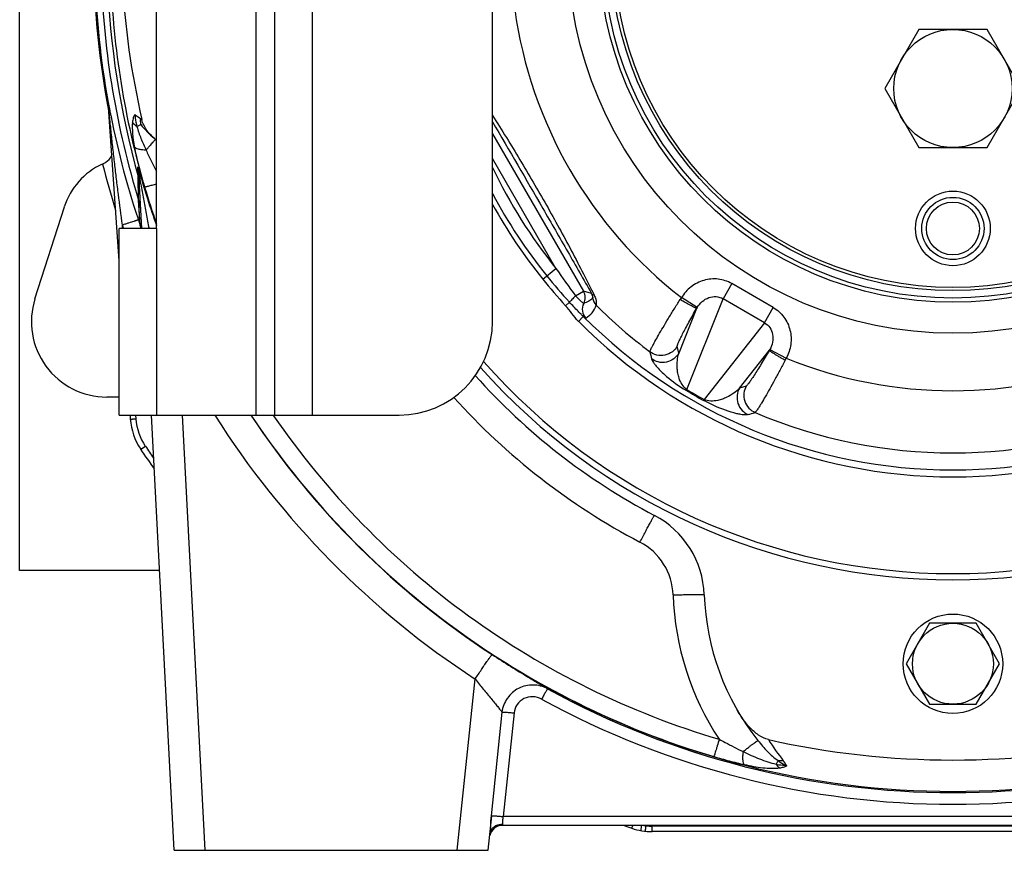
# Model space of a CAD drawing. Extents: x -1709 to 1181, y 8 to 1580.
# Tile 49 of 72: x -252 to -94, y 666 to 800. Entities that reach past the tile are written whole.
import ezdxf

# ---------------------------------------------------------------- set-up
doc = ezdxf.new("R2010")
doc.units = 0
doc.header["$LTSCALE"] = 65.395
doc.layers.get('0').update_dxf_attribs({"linetype": 'CONTINUOUS'})
doc.layers.add('3_ALL_AXES', color=7, linetype='CONTINUOUS')

msp = doc.modelspace()

# ---------------------------------------------------------------- linework, layer by layer
at = {"color": 6, "linetype": 'CONTINUOUS'}
for p, q in [((-252.15, 711.16), (-252.15, 921.16)), ((-236.15, 760.97), (-237.92, 786.4)), ((-232.54, 766.16), (-233.01, 775.03)), ((-249.69, 754.84), (-244.97, 769.61)), ((-236.15, 739.05), (-238.15, 739.05)), ((-234.41, 736.16), (-234.37, 735.53)), ((-227.3, 666.16), (-230.97, 736.16)), ((-229.66, 711.16), (-252.15, 711.16)), ((-105.9, 702.66), (-109.65, 696.16)), ((-98.39, 702.66), (-105.9, 702.66)), ((-94.64, 696.16), (-98.39, 702.66)), ((-109.65, 696.16), (-105.9, 689.66)), ((-98.39, 689.66), (-94.64, 696.16)), ((-105.9, 689.66), (-98.39, 689.66)), ((-176.83, 666.16), (-176.25, 671.71)), ((-29.68, 670.16), (-174.61, 670.16)), ((-53.81, 669.16), (-150.48, 669.16)), ((-227.3, 666.16), (-176.83, 666.16))]:
    msp.add_line(p, q, dxfattribs=at)
at = {"color": 9, "linetype": 'CONTINUOUS'}
for p, q in [((-214.15, 736.16), (-214.15, 886.16)), ((-205.15, 886.16), (-205.15, 736.16)), ((-176.15, 781.4), (-161.51, 756.06)), ((-165.95, 759.74), (-176.15, 777.4)), ((-233.1, 774.51), (-233.17, 776.06)), ((-233.03, 770.73), (-233.1, 774.51)), ((-233.08, 773.55), (-233.1, 774.46)), ((-233.07, 772.62), (-233.08, 773.55)), ((-232.09, 772.87), (-232.07, 772.81)), ((-232.76, 766.61), (-233.03, 770.73)), ((-233, 770.18), (-233.03, 770.73)), ((-230.15, 766.16), (-230.15, 736.16)), ((-168.07, 758.03), (-165.95, 759.74)), ((-137.68, 757.29), (-139.09, 754.84)), ((-131.03, 753.44), (-137.68, 757.29)), ((-162.8, 755.32), (-161.51, 756.06)), ((-160.24, 755.72), (-161.51, 756.06)), ((-143.26, 753.43), (-145.79, 755.03)), ((-163.77, 754.3), (-164.41, 753.73)), ((-144.93, 740.26), (-139.09, 754.84)), ((-132.44, 751), (-139.09, 754.84)), ((-132.44, 751), (-131.03, 753.44)), ((-161.56, 752.01), (-162.35, 751.22)), ((-143.34, 753.31), (-146.22, 746.1)), ((-132.44, 751), (-142.15, 738.66)), ((-146.22, 746.1), (-146.45, 747.22)), ((-136.45, 740.46), (-131.65, 746.56)), ((-131.58, 746.69), (-128.93, 745.29)), ((-135.37, 740.82), (-136.45, 740.46)), ((-233.45, 735.54), (-233.5, 736.16)), ((-233.45, 735.54), (-233.5, 736.16)), ((-222.31, 666.16), (-225.98, 736.16)), ((-211.4, 736.16), (-211.32, 736.04)), ((-211.4, 736.15), (-211.33, 736.04)), ((-232.7, 730.66), (-231.95, 731.16)), ((-181.83, 666.16), (-178.93, 693.71)), ((-174.63, 688.37), (-176.38, 671.7)), ((-172.69, 688.25), (-174.45, 671.58)), ((-29.84, 671.58), (-174.45, 671.58)), ((-174.56, 670.36), (-174.61, 670.16)), ((-153.77, 669.71), (-153.61, 670.16)), ((-151.46, 670.16), (-151.47, 670.11)), ((-53.81, 670.06), (-150.48, 670.06)), ((-150.48, 669.16), (-150.48, 670.06))]:
    msp.add_line(p, q, dxfattribs=at)
at = {"color": 7, "linetype": 'CONTINUOUS'}
for p, q in [((-211.15, 736.16), (-211.15, 886.16)), ((-176.15, 751.16), (-176.15, 871.16)), ((-230.15, 766.16), (-230.15, 856.16)), ((-236.15, 736.16), (-236.15, 766.16)), ((-230.15, 766.16), (-236.15, 766.16)), ((-236.15, 736.16), (-211.15, 736.16)), ((-211.15, 736.16), (-191.15, 736.16))]:
    msp.add_line(p, q, dxfattribs=at)
at = {"color": 2, "linetype": 'CONTINUOUS'}
for p, q in [((-237.96, 786.72), (-237.96, 786.71)), ((-235.6, 766.16), (-235.64, 766.7))]:
    msp.add_line(p, q, dxfattribs=at)
at = {"color": 9, "linetype": 'CONTINUOUS'}
for points in [[(-233.03, 770.73), (-233.04, 771.27), (-233.05, 771.77), (-233.07, 772.62)], [(-232.76, 766.61), (-232.76, 766.64), (-233, 770.18)]]:
    msp.add_lwpolyline(points, dxfattribs=at)
for radius in [61.85, 56.86, 56.2]:
    msp.add_circle((-102.15, 811.16), radius, dxfattribs=at)
at = {"color": 7, "linetype": 'CONTINUOUS'}
for centre, radius in [((-102.15, 811.16), 55), ((-102.15, 811.16), 54.5), ((-102.15, 766.16), 4.25)]:
    msp.add_circle(centre, radius, dxfattribs=at)
at = {"color": 2, "linetype": 'CONTINUOUS'}
for centre, radius in [((-102.15, 766.16), 5), ((-102.15, 696.16), 8)]:
    msp.add_circle(centre, radius, dxfattribs=at)
at = {"color": 6, "linetype": 'CONTINUOUS'}
msp.add_circle((-102.15, 696.16), 6.5, dxfattribs=at)
for centre, radius, start, end in [((-102.15, 811.16), 138.18, 171.1062, 190.8598), ((-103.95, 813.27), 131.92, 183.0499, 192.9733), ((-102.15, 811.16), 138, 190.2043, 190.2769), ((-102.15, 811.16), 138, 190.4074, 191.0769), ((-102.15, 811.16), 138, 191.0977, 191.1411), ((-102.15, 811.16), 138, 191.2007, 198.8335), ((-221.04, 791.56), 14.45, 228.9206, 230.1217), ((-204.58, 811.26), 40.11, 230.1156, 230.4106), ((-234.15, 766.16), 11.36, 114.623, 162.2994), ((-240.55, 780.13), 4, 294.6231, 295.6304), ((-237.49, 765), 5, 13.4507, 18.8333), ((-238.15, 751.16), 12.11, 162.2994, 270), ((-102.15, 811.16), 103, 221.8118, 242.2368), ((-224.39, 736.22), 10, 184, 213.8323), ((-102.15, 818.16), 157.17, 213.8323, 215.2326), ((-157.11, 706.74), 15, 1.9962, 62.2368), ((-102.15, 708.66), 40, 181.9962, 218.4046), ((-102.15, 815.96), 135.28, 257.344, 282.656), ((-174.61, 668.16), 2, 90, 168.7502), ((-102.15, 818.16), 157.17, 250.3484, 250.8241), ((-150.48, 679.16), 10, 250.8241, 270)]:
    msp.add_arc(centre, radius, start, end, dxfattribs=at)
at = {"color": 2, "linetype": 'CONTINUOUS'}
for centre, radius, start, end in [((-102.15, 811.16), 138, 182, 190.2043), ((-240.92, 786.19), 3, 4, 9.9692), ((-101.87, 811.27), 141, 198.4285, 198.6593)]:
    msp.add_arc(centre, radius, start, end, dxfattribs=at)
at = {"color": 9, "linetype": 'CONTINUOUS'}
for centre, radius, start, end in [((-102.14, 811.16), 136.99, 182, 197.1673), ((-102.15, 811.16), 135.99, 182, 195.6348), ((-102.15, 811.09), 135.44, 181.9688, 196.3898), ((-102.15, 811.16), 71.1, 187.8709, 232.1291), ((-102.15, 811.16), 138, 190.2769, 190.4074), ((-102.15, 811.16), 138, 191.0769, 191.0977), ((-102.15, 811.16), 138, 191.1411, 191.2007), ((-209.43, 813.31), 37.58, 231.6479, 232.1021), ((-102.15, 811.16), 140.99, 194.2222, 197.3508), ((-237.98, 774.76), 4.98, 3.0172, 15.0634), ((-102.15, 811.16), 81.94, 205.4335, 218.8675), ((-237.9, 773.16), 4.98, 3.02, 15.6937), ((-102.15, 811.1), 135.45, 196.4234, 199.0764), ((-102.09, 811.1), 135.5, 196.4155, 199.065), ((-102.15, 811.16), 83.84, 208.0362, 218.8675), ((-42.74, 844.23), 149.4, 214.4414, 216.5231), ((-100.79, 812.26), 85.59, 218.8705, 222.6199), ((-163.25, 755.06), 2, 331.4911, 29.9776), ((-158.08, 755.24), 2, 187.2407, 225.1003), ((-135.02, 747.79), 12.98, 146.097, 147.7557), ((-159.73, 753.15), 2, 151.5787, 225.2009), ((-102.15, 811.16), 81.09, 224.9985, 233.0908), ((-139.91, 751.41), 3.91, 148.8824, 151.0521), ((-102.15, 811.16), 83.83, 224.872, 315.128), ((243.89, 835.15), 404.61, 192.6825, 192.8477), ((-135, 748.58), 3.91, 328.9478, 331.1175), ((-140.59, 751.01), 12.99, 332.2442, 333.9028), ((-102.15, 811.16), 71.1, 247.8709, 292.1291), ((-107.95, 801.1), 71.37, 238.6665, 241.3335), ((-109.34, 798.69), 68.41, 238.659, 241.341), ((-102.15, 811.29), 108, 222.0202, 242.2368), ((-102.15, 811.29), 140.44, 212.3447, 236.8535), ((-102.15, 811.03), 135.44, 213.5631, 236.8525), ((-102.15, 811.09), 135.45, 213.5898, 326.4103), ((-254.39, 1122.83), 404.61, 287.1523, 287.3175), ((-102.15, 811.16), 81.09, 246.9092, 293.0908), ((-224.47, 736.17), 9.01, 184.0167, 213.8328), ((-102.15, 818.16), 156.26, 213.8323, 214.6994), ((-157.11, 706.87), 10, 1.9963, 62.2367), ((-102.15, 708.79), 45, 181.9963, 213.3975), ((-102.15, 811.03), 135.59, 241.2819, 298.7181), ((-102.15, 811.14), 137.58, 241.2823, 298.7177), ((-98.56, 704.67), 39.15, 211.9355, 218.0116), ((-136.14, 675.3), 8.54, 31.5724, 38.0196), ((-150.29, 679.93), 9.9, 261.0118, 263.0983), ((-150.48, 679.06), 9.01, 263.6867, 269.9976)]:
    msp.add_arc(centre, radius, start, end, dxfattribs=at)
at = {"color": 7, "linetype": 'CONTINUOUS'}
for centre, radius, start, end in [((-102.15, 811.16), 84.67, 209.0578, 218.8675), ((-83.27, 826.52), 109.01, 218.9268, 221.8933), ((-191.15, 751.16), 15, 270, 360), ((-102.15, 811.16), 84.95, 224.8721, 315.1279), ((-102.15, 811.16), 100.5, 221.3477, 318.6523), ((-102.15, 811.16), 101.5, 221.5701, 318.4299)]:
    msp.add_arc(centre, radius, start, end, dxfattribs=at)
at = {"color": 9, "linetype": 'CONTINUOUS'}
for points, knots in [([(-235.64, 766.7), (-235.86, 768.34), (-236.18, 770.8), (-236.58, 774.09), (-236.88, 776.56), (-237.11, 778.62), (-237.29, 780.27), (-237.42, 781.5), (-237.55, 782.74), (-237.66, 783.76), (-237.74, 784.6), (-237.8, 785.19), (-237.86, 785.78), (-237.89, 786.03), (-237.93, 786.49), (-237.92, 786.4)], [0, 0, 0, 0, 0.25057, 0.37587, 0.501172, 0.626466, 0.689107, 0.751741, 0.814364, 0.876963, 0.908244, 0.939496, 0.970671, 0.986152, 1, 1, 1, 1]), ([(-233.63, 784.46), (-233.69, 784.39), (-233.79, 784.22), (-233.94, 783.81), (-233.99, 783.48), (-234.02, 783.24)], [0, 0, 0, 0, 0.2165, 0.456925, 1, 1, 1, 1]), ([(-176.15, 784.33), (-174.65, 781.98), (-171.7, 777.21), (-167.46, 769.94), (-164.1, 763.8), (-161.58, 758.96), (-160.38, 756.6), (-159.81, 755.46)], [0, 0, 0, 0, 0.252053, 0.507075, 0.760661, 0.884361, 1, 1, 1, 1]), ([(-234.02, 783.24), (-234.08, 782.63), (-234.04, 781.31), (-233.84, 780.01), (-233.72, 779.32)], [0, 0, 0, 0, 0.471028, 1, 1, 1, 1]), ([(-233.3, 782.53), (-233.38, 782.58), (-233.65, 782.78), (-233.89, 783.03), (-234.02, 783.24)], [0, 0, 0, 0, 0.269329, 1, 1, 1, 1]), ([(-233.3, 782.53), (-233.13, 781.89), (-232.68, 780.61), (-232.12, 779.38), (-231.83, 778.76)], [0, 0, 0, 0, 0.493934, 1, 1, 1, 1]), ([(-232.68, 782.88), (-232.37, 782.47), (-231.68, 781.7), (-230.93, 781.01), (-230.54, 780.67)], [0, 0, 0, 0, 0.498469, 1, 1, 1, 1]), ([(-176.15, 783.33), (-173.44, 778.68), (-169.4, 771.7), (-164.1, 762.49), (-161.5, 757.94), (-160.24, 755.72)], [0, 0, 0, 0, 0.506485, 0.759466, 1, 1, 1, 1]), ([(-231.83, 778.76), (-231.72, 778.88), (-231.52, 779.12), (-231.23, 779.46), (-230.98, 779.75), (-230.76, 780), (-230.58, 780.19), (-230.46, 780.33), (-230.39, 780.4), (-230.35, 780.44), (-230.33, 780.46), (-230.31, 780.47), (-230.31, 780.47)], [0, 0, 0, 0, 0.214873, 0.408894, 0.579161, 0.723128, 0.838648, 0.924007, 0.954968, 0.977969, 0.992951, 1, 1, 1, 1]), ([(-233.72, 779.32), (-233.52, 778.26), (-233.01, 776.1), (-232.41, 773.96), (-232.09, 772.87)], [0, 0, 0, 0, 0.486611, 1, 1, 1, 1]), ([(-231.83, 778.76), (-232.05, 778.76), (-232.47, 778.77), (-233.03, 778.87), (-233.45, 779.04), (-233.66, 779.22), (-233.72, 779.32)], [0, 0, 0, 0, 0.328839, 0.608887, 0.831172, 1, 1, 1, 1]), ([(-231.83, 778.76), (-231.7, 778.47), (-231.17, 777.32), (-230.59, 776.19), (-230.15, 775.34)], [0, 0, 0, 0, 0.24639, 1, 1, 1, 1]), ([(-233.17, 776.06), (-233.17, 776.06), (-233.17, 776.07), (-233.16, 776.05), (-233.16, 776.04), (-233.15, 776.01), (-233.13, 775.97), (-233.12, 775.91), (-233.1, 775.85), (-233.07, 775.75), (-233.02, 775.61), (-232.94, 775.34), (-232.88, 775.13), (-232.84, 774.98)], [0, 0, 0, 0, 0.006468, 0.01243, 0.029388, 0.057386, 0.095953, 0.144426, 0.20199, 0.267794, 0.420712, 0.596935, 1, 1, 1, 1]), ([(-233.01, 775.03), (-233.01, 775.09), (-232.92, 774.6), (-232.89, 774.41), (-232.78, 773.8), (-232.65, 773.07), (-232.48, 772.09), (-232.27, 770.92), (-232.05, 769.73), (-231.75, 768.15), (-231.52, 766.95), (-231.36, 766.16)], [0, 0, 0, 0, 0.020354, 0.074321, 0.135555, 0.199306, 0.329977, 0.462619, 0.59625, 0.730474, 1, 1, 1, 1]), ([(-232.84, 774.98), (-232.44, 773.64), (-231.59, 770.82), (-230.66, 768.04), (-230.15, 766.59)], [0, 0, 0, 0, 0.476569, 1, 1, 1, 1]), ([(-230.15, 773.3), (-230.28, 773.26), (-230.53, 773.19), (-230.9, 773.09), (-231.22, 773), (-231.5, 772.93), (-231.7, 772.88), (-231.84, 772.84), (-231.91, 772.83), (-231.97, 772.81), (-232.02, 772.81), (-232.05, 772.8), (-232.07, 772.8), (-232.07, 772.81)], [0, 0, 0, 0, 0.207783, 0.399239, 0.570021, 0.716255, 0.834626, 0.882501, 0.922469, 0.954304, 0.977855, 0.993032, 1, 1, 1, 1]), ([(-232.72, 769.54), (-232.73, 769.64), (-232.77, 770.05), (-232.9, 770.45), (-233.03, 770.73)], [0, 0, 0, 0, 0.247992, 1, 1, 1, 1]), ([(-233.07, 767.53), (-233.07, 767.54), (-233.07, 767.53), (-233.08, 767.53), (-233.1, 767.53), (-233.13, 767.52), (-233.19, 767.5), (-233.27, 767.48), (-233.37, 767.44), (-233.5, 767.4), (-233.65, 767.35), (-233.88, 767.28), (-234.21, 767.17), (-234.65, 767.02), (-235.13, 766.87), (-235.47, 766.75), (-235.64, 766.7)], [0, 0, 0, 0, 0.001217, 0.004749, 0.01061, 0.018795, 0.042061, 0.07435, 0.115391, 0.16484, 0.222275, 0.287215, 0.437347, 0.610174, 0.799851, 1, 1, 1, 1]), ([(-236.38, 764.26), (-236.38, 764.26), (-236.37, 764.26), (-236.36, 764.26), (-236.34, 764.25), (-236.3, 764.25), (-236.24, 764.25), (-236.18, 764.26), (-236.15, 764.26)], [0, 0, 0, 0, 0.019827, 0.069412, 0.150241, 0.262014, 0.57518, 1, 1, 1, 1]), ([(-137.68, 757.29), (-138.35, 757.67), (-139.86, 758.17), (-142.23, 757.95), (-144.33, 756.86), (-145.38, 755.68), (-145.79, 755.03)], [0, 0, 0, 0, 0.249766, 0.499653, 0.749746, 1, 1, 1, 1]), ([(-162.8, 755.32), (-163.01, 755.12), (-163.29, 754.84), (-163.61, 754.5), (-163.73, 754.36), (-163.77, 754.3)], [0, 0, 0, 0, 0.61463, 0.848423, 1, 1, 1, 1]), ([(-161.49, 754.1), (-161.49, 754.1), (-161.51, 754.11), (-161.53, 754.12), (-161.57, 754.14), (-161.64, 754.2), (-161.76, 754.29), (-161.92, 754.44), (-162.11, 754.62), (-162.33, 754.83), (-162.56, 755.07), (-162.72, 755.23), (-162.8, 755.32)], [0, 0, 0, 0, 0.007722, 0.023568, 0.048187, 0.081575, 0.173742, 0.296799, 0.446606, 0.617763, 0.804397, 1, 1, 1, 1]), ([(-160.06, 754.98), (-160.14, 754.88), (-160.34, 754.68), (-160.82, 754.37), (-161.21, 754.2), (-161.49, 754.1)], [0, 0, 0, 0, 0.240429, 0.48539, 1, 1, 1, 1]), ([(-160.24, 755.72), (-160.2, 755.65), (-160.07, 755.53), (-159.9, 755.47), (-159.81, 755.46)], [0, 0, 0, 0, 0.458312, 1, 1, 1, 1]), ([(-160.24, 755.72), (-160.18, 755.62), (-160.11, 755.44), (-160.06, 755.22), (-160.05, 755.11), (-160.05, 755.05), (-160.05, 755.01), (-160.05, 754.99), (-160.06, 754.98)], [0, 0, 0, 0, 0.455307, 0.749966, 0.850236, 0.923775, 0.97298, 1, 1, 1, 1]), ([(-159.81, 755.46), (-159.7, 755.24), (-159.56, 754.84), (-159.48, 754.38), (-159.47, 754.11), (-159.47, 753.97), (-159.47, 753.88), (-159.48, 753.84), (-159.49, 753.82)], [0, 0, 0, 0, 0.438195, 0.735306, 0.839656, 0.91763, 0.970707, 1, 1, 1, 1]), ([(-143.26, 753.43), (-143.04, 753.8), (-142.5, 754.45), (-141.43, 755.1), (-140.21, 755.29), (-139.43, 755.04), (-139.09, 754.84)], [0, 0, 0, 0, 0.261194, 0.515205, 0.760221, 1, 1, 1, 1]), ([(-161.56, 752.01), (-161.68, 752.13), (-161.96, 752.4), (-162.7, 753.16), (-163.32, 753.81), (-163.77, 754.3)], [0, 0, 0, 0, 0.155821, 0.368586, 1, 1, 1, 1]), ([(-161.14, 751.73), (-160.77, 751.98), (-160.08, 752.57), (-159.6, 753.38), (-159.49, 753.82)], [0, 0, 0, 0, 0.490322, 1, 1, 1, 1]), ([(-150.84, 746.32), (-150.85, 746.35), (-150.82, 746.45), (-150.75, 746.62), (-150.64, 746.86), (-150.48, 747.17), (-150.28, 747.54), (-149.94, 748.17), (-149.43, 749.08), (-148.71, 750.31), (-147.88, 751.69), (-146.96, 753.18), (-146.33, 754.2), (-146, 754.72)], [0, 0, 0, 0, 0.010438, 0.029366, 0.056802, 0.092559, 0.136342, 0.18778, 0.311803, 0.460385, 0.628475, 0.810384, 1, 1, 1, 1]), ([(-143.34, 753.31), (-143.35, 753.31), (-143.37, 753.31), (-143.42, 753.33), (-143.49, 753.36), (-143.63, 753.42), (-143.87, 753.54), (-144.21, 753.72), (-144.62, 753.94), (-145.22, 754.27), (-145.69, 754.54), (-146, 754.72)], [0, 0, 0, 0, 0.009034, 0.025981, 0.05145, 0.085933, 0.182396, 0.31206, 0.46908, 0.643214, 1, 1, 1, 1]), ([(-131.03, 753.44), (-130.7, 753.25), (-130.06, 752.79), (-129.28, 751.93), (-128.68, 750.92), (-128.17, 749.45), (-128.08, 747.48), (-128.57, 745.98), (-128.93, 745.29)], [0, 0, 0, 0, 0.125239, 0.25046, 0.375703, 0.500958, 0.750398, 1, 1, 1, 1]), ([(-161.14, 751.73), (-161.14, 751.73), (-161.16, 751.73), (-161.2, 751.75), (-161.28, 751.8), (-161.41, 751.89), (-161.5, 751.97), (-161.56, 752.01)], [0, 0, 0, 0, 0.031451, 0.08668, 0.279953, 0.585721, 1, 1, 1, 1]), ([(-146.45, 747.22), (-146.46, 747.24), (-146.44, 747.31), (-146.41, 747.44), (-146.34, 747.62), (-146.24, 747.85), (-146.12, 748.12), (-145.9, 748.57), (-145.57, 749.24), (-145.11, 750.13), (-144.57, 751.12), (-143.97, 752.2), (-143.55, 752.93), (-143.34, 753.31)], [0, 0, 0, 0, 0.011213, 0.030663, 0.058452, 0.094459, 0.138463, 0.190046, 0.314048, 0.462392, 0.629965, 0.811228, 1, 1, 1, 1]), ([(-132.44, 751), (-132.1, 750.81), (-131.5, 750.26), (-131.05, 749.11), (-131.08, 747.86), (-131.37, 747.06), (-131.58, 746.69)], [0, 0, 0, 0, 0.239806, 0.48483, 0.738828, 1, 1, 1, 1]), ([(-146.45, 747.22), (-146.65, 746.87), (-147.22, 746.23), (-148.43, 745.69), (-149.74, 745.71), (-150.52, 746.08), (-150.84, 746.32)], [0, 0, 0, 0, 0.238406, 0.5, 0.761594, 1, 1, 1, 1]), ([(-146.22, 746.1), (-146.42, 745.76), (-146.99, 745.12), (-148.18, 744.58), (-149.49, 744.59), (-150.27, 744.95), (-150.59, 745.18)], [0, 0, 0, 0, 0.23856, 0.5, 0.76144, 1, 1, 1, 1]), ([(-144.93, 740.26), (-145.54, 740.67), (-146.07, 741.64), (-146.37, 742.84), (-146.49, 743.78), (-146.47, 744.88), (-146.33, 745.71), (-146.22, 746.1)], [0, 0, 0, 0, 0.352434, 0.479658, 0.595682, 0.807083, 1, 1, 1, 1]), ([(-131.65, 746.56), (-131.87, 746.19), (-132.3, 745.46), (-132.93, 744.41), (-133.52, 743.44), (-134.06, 742.59), (-134.47, 741.97), (-134.75, 741.56), (-134.93, 741.31), (-135.08, 741.12), (-135.2, 740.97), (-135.29, 740.87), (-135.34, 740.83), (-135.37, 740.82)], [0, 0, 0, 0, 0.188782, 0.370057, 0.53763, 0.68597, 0.809969, 0.861549, 0.905551, 0.941555, 0.969341, 0.988789, 1, 1, 1, 1]), ([(-131.65, 746.56), (-131.65, 746.55), (-131.63, 746.53), (-131.59, 746.5), (-131.53, 746.46), (-131.41, 746.37), (-131.2, 746.23), (-130.88, 746.02), (-130.49, 745.78), (-130.04, 745.51), (-129.58, 745.24), (-129.26, 745.05), (-129.1, 744.96)], [0, 0, 0, 0, 0.008636, 0.024765, 0.049076, 0.082144, 0.175447, 0.30256, 0.458767, 0.634283, 0.818172, 1, 1, 1, 1]), ([(-150.59, 745.18), (-150.56, 745.09), (-150.47, 744.88), (-150.26, 744.54), (-149.94, 744.12), (-149.26, 743.36), (-147.71, 741.91), (-146.15, 740.8), (-145.07, 740.14)], [0, 0, 0, 0, 0.038008, 0.09046, 0.158857, 0.245523, 0.49511, 1, 1, 1, 1]), ([(-129.1, 744.96), (-129.39, 744.42), (-129.95, 743.35), (-130.78, 741.82), (-131.56, 740.41), (-132.27, 739.17), (-132.8, 738.27), (-133.17, 737.66), (-133.4, 737.3), (-133.59, 737.01), (-133.74, 736.8), (-133.85, 736.65), (-133.92, 736.58), (-133.95, 736.57)], [0, 0, 0, 0, 0.189628, 0.37154, 0.539624, 0.688207, 0.812227, 0.863666, 0.907449, 0.943204, 0.970637, 0.989563, 1, 1, 1, 1]), ([(-135.37, 740.82), (-135.57, 740.47), (-135.84, 739.65), (-135.7, 738.34), (-135.02, 737.22), (-134.31, 736.72), (-133.95, 736.57)], [0, 0, 0, 0, 0.238406, 0.5, 0.761594, 1, 1, 1, 1]), ([(-144.93, 740.26), (-144.95, 740.23), (-144.99, 740.19), (-145.04, 740.15), (-145.06, 740.14), (-145.07, 740.14)], [0, 0, 0, 0, 0.647891, 0.862629, 1, 1, 1, 1]), ([(-136.45, 740.46), (-136.73, 740.17), (-137.38, 739.63), (-138.32, 739.07), (-139.2, 738.7), (-140.39, 738.36), (-141.49, 738.33), (-142.15, 738.66)], [0, 0, 0, 0, 0.192916, 0.404316, 0.520339, 0.647562, 1, 1, 1, 1]), ([(-136.45, 740.46), (-136.65, 740.12), (-136.92, 739.3), (-136.79, 738), (-136.13, 736.88), (-135.43, 736.38), (-135.06, 736.22)], [0, 0, 0, 0, 0.23856, 0.5, 0.76144, 1, 1, 1, 1]), ([(-142.15, 738.66), (-142.17, 738.62), (-142.18, 738.57), (-142.19, 738.51), (-142.19, 738.49), (-142.19, 738.48)], [0, 0, 0, 0, 0.647891, 0.862629, 1, 1, 1, 1]), ([(-135.06, 736.22), (-135.15, 736.19), (-135.38, 736.17), (-135.78, 736.18), (-136.3, 736.25), (-137.3, 736.45), (-139.33, 737.08), (-141.07, 737.87), (-142.19, 738.48)], [0, 0, 0, 0, 0.038008, 0.09046, 0.158858, 0.245524, 0.495113, 1, 1, 1, 1]), ([(-214.97, 736.15), (-210.62, 729.61), (-200.77, 717.26), (-183.01, 701.59), (-162.81, 689.24), (-148.1, 683.45), (-140.56, 681.23)], [0, 0, 0, 0, 0.249982, 0.499976, 0.749983, 1, 1, 1, 1]), ([(-211.33, 736.04), (-207.07, 729.85), (-197.49, 718.17), (-180.37, 703.35), (-160.99, 691.65), (-146.92, 686.15), (-139.71, 684.02)], [0, 0, 0, 0, 0.249979, 0.499973, 0.749981, 1, 1, 1, 1]), ([(-234.37, 735.53), (-234.37, 735.52), (-234.36, 735.52), (-234.34, 735.52), (-234.29, 735.51), (-234.21, 735.51), (-234.09, 735.51), (-233.96, 735.52), (-233.74, 735.52), (-233.57, 735.53), (-233.45, 735.54)], [0, 0, 0, 0, 0.006671, 0.02145, 0.077654, 0.168365, 0.290667, 0.440453, 0.612601, 1, 1, 1, 1]), ([(-152.45, 715.72), (-152.3, 716.01), (-152.01, 716.56), (-151.59, 717.36), (-151.19, 718.1), (-150.89, 718.65), (-150.68, 719.05), (-150.54, 719.3), (-150.42, 719.51), (-150.32, 719.69), (-150.25, 719.81), (-150.21, 719.89), (-150.18, 719.94), (-150.16, 719.97), (-150.14, 720), (-150.13, 720.01), (-150.13, 720.02), (-150.12, 720.02)], [0, 0, 0, 0, 0.19625, 0.384285, 0.557108, 0.708264, 0.77392, 0.832121, 0.882323, 0.924059, 0.956942, 0.969963, 0.980665, 0.989024, 0.995022, 0.998659, 1, 1, 1, 1]), ([(-147.12, 707.22), (-146.79, 707.23), (-146.16, 707.25), (-145.23, 707.28), (-144.38, 707.3), (-143.73, 707.31), (-143.27, 707.31), (-142.98, 707.31), (-142.73, 707.31), (-142.52, 707.3), (-142.35, 707.3), (-142.23, 707.29), (-142.16, 707.28), (-142.13, 707.27), (-142.12, 707.27), (-142.12, 707.27)], [0, 0, 0, 0, 0.194862, 0.382203, 0.554857, 0.706195, 0.772022, 0.830423, 0.880839, 0.922792, 0.955886, 0.97982, 0.994417, 0.998242, 1, 1, 1, 1]), ([(-178.93, 693.71), (-178.76, 693.97), (-178.43, 694.47), (-177.94, 695.21), (-177.49, 695.88), (-177.14, 696.39), (-176.89, 696.75), (-176.73, 696.97), (-176.59, 697.17), (-176.47, 697.33), (-176.37, 697.46), (-176.29, 697.55), (-176.24, 697.6), (-176.22, 697.63), (-176.21, 697.63), (-176.2, 697.63)], [0, 0, 0, 0, 0.194917, 0.381287, 0.552519, 0.702534, 0.767892, 0.826025, 0.876418, 0.91863, 0.952295, 0.977132, 0.992973, 0.997535, 1, 1, 1, 1]), ([(-176.2, 697.63), (-175.21, 696.98), (-173.32, 695.78), (-171.03, 694.37), (-169.43, 693.42), (-168.5, 692.87), (-167.81, 692.45), (-167.44, 692.22), (-167.29, 692.13)], [0, 0, 0, 0, 0.340024, 0.642753, 0.769164, 0.873264, 0.951258, 1, 1, 1, 1]), ([(-178.93, 693.71), (-178.5, 693.16), (-177.66, 692.11), (-176.61, 690.84), (-175.84, 689.9), (-175.34, 689.3), (-174.94, 688.8), (-174.71, 688.51), (-174.63, 688.37)], [0, 0, 0, 0, 0.304439, 0.590891, 0.720582, 0.835907, 0.931316, 1, 1, 1, 1]), ([(-167.29, 692.13), (-167.65, 692.32), (-168.41, 692.62), (-169.61, 692.79), (-170.83, 692.66), (-171.97, 692.25), (-172.99, 691.56), (-173.8, 690.65), (-174.38, 689.57), (-174.58, 688.78), (-174.63, 688.37)], [0, 0, 0, 0, 0.124978, 0.249805, 0.374545, 0.499326, 0.624283, 0.749453, 0.874741, 1, 1, 1, 1]), ([(-167.29, 692.13), (-167.3, 692.13), (-167.31, 692.11), (-167.33, 692.09), (-167.35, 692.05), (-167.39, 692), (-167.43, 691.93), (-167.5, 691.81), (-167.6, 691.63), (-167.75, 691.39), (-167.9, 691.11), (-168.08, 690.8), (-168.19, 690.59), (-168.25, 690.48)], [0, 0, 0, 0, 0.00683, 0.022613, 0.047416, 0.081054, 0.123245, 0.173625, 0.297103, 0.447136, 0.618427, 0.804906, 1, 1, 1, 1]), ([(-168.25, 690.48), (-168.68, 690.71), (-169.66, 690.98), (-171.14, 690.67), (-172.3, 689.69), (-172.64, 688.73), (-172.69, 688.25)], [0, 0, 0, 0, 0.250324, 0.500492, 0.750278, 1, 1, 1, 1]), ([(-174.63, 688.37), (-174.54, 688.38), (-174.31, 688.38), (-173.88, 688.36), (-173.32, 688.31), (-172.91, 688.27), (-172.69, 688.25)], [0, 0, 0, 0, 0.13371, 0.362849, 0.662572, 1, 1, 1, 1]), ([(-139.71, 684.02), (-139.82, 683.67), (-139.97, 683.17), (-140.16, 682.53), (-140.28, 682.12), (-140.39, 681.78), (-140.47, 681.51), (-140.52, 681.34), (-140.55, 681.25), (-140.56, 681.23)], [0, 0, 0, 0, 0.371121, 0.539334, 0.688104, 0.812319, 0.907706, 0.970987, 1, 1, 1, 1]), ([(-139.71, 684.02), (-139.4, 683.85), (-138.13, 683.16), (-136.85, 682.5), (-135.87, 682.04)], [0, 0, 0, 0, 0.251158, 1, 1, 1, 1]), ([(-135.87, 682.04), (-135.71, 682.17), (-135.39, 682.42), (-134.93, 682.77), (-134.53, 683.08), (-134.18, 683.34), (-133.93, 683.52), (-133.77, 683.64), (-133.68, 683.7), (-133.6, 683.75), (-133.55, 683.79), (-133.52, 683.8), (-133.49, 683.82), (-133.49, 683.81)], [0, 0, 0, 0, 0.213574, 0.408557, 0.580934, 0.727134, 0.844145, 0.890929, 0.929567, 0.959867, 0.981693, 0.994981, 1, 1, 1, 1]), ([(-133.49, 683.81), (-133.01, 683.21), (-132.01, 682.05), (-130.86, 681.02), (-130.24, 680.58)], [0, 0, 0, 0, 0.502923, 1, 1, 1, 1]), ([(-140.56, 681.23), (-139.75, 680.99), (-138.13, 680.53), (-136.5, 680.13), (-135.69, 679.96)], [0, 0, 0, 0, 0.506117, 1, 1, 1, 1]), ([(-135.87, 682.04), (-135.91, 681.79), (-135.95, 681.34), (-135.95, 680.72), (-135.88, 680.26), (-135.77, 680.02), (-135.69, 679.96)], [0, 0, 0, 0, 0.350581, 0.643549, 0.861212, 1, 1, 1, 1]), ([(-135.87, 682.04), (-135.01, 681.62), (-133.7, 681.03), (-131.92, 680.37), (-131.02, 680.12), (-130.57, 680.01)], [0, 0, 0, 0, 0.506613, 0.754979, 1, 1, 1, 1]), ([(-130.24, 680.58), (-130.26, 680.54), (-130.37, 680.35), (-130.48, 680.16), (-130.57, 680.01)], [0, 0, 0, 0, 0.193568, 1, 1, 1, 1]), ([(-130.24, 680.58), (-130.14, 680.5), (-129.7, 680.19), (-129.23, 679.91), (-128.86, 679.78)], [0, 0, 0, 0, 0.246891, 1, 1, 1, 1]), ([(-129.41, 680.57), (-129.48, 680.55), (-129.76, 680.52), (-130.04, 680.53), (-130.24, 680.58)], [0, 0, 0, 0, 0.262818, 1, 1, 1, 1]), ([(-135.69, 679.96), (-134.69, 679.74), (-133.23, 679.47), (-131.32, 679.34), (-130.42, 679.37), (-129.99, 679.42)], [0, 0, 0, 0, 0.530311, 0.774706, 1, 1, 1, 1]), ([(-152.29, 669.32), (-152.3, 669.33), (-152.29, 669.33), (-152.29, 669.34), (-152.29, 669.36), (-152.29, 669.4), (-152.28, 669.47), (-152.26, 669.57), (-152.24, 669.69), (-152.21, 669.84), (-152.19, 669.99), (-152.17, 670.1), (-152.16, 670.16)], [0, 0, 0, 0, 0.004864, 0.018777, 0.041766, 0.073666, 0.16315, 0.284452, 0.433797, 0.606509, 0.797198, 1, 1, 1, 1]), ([(-151.58, 669.22), (-151.58, 669.22), (-151.58, 669.23), (-151.58, 669.24), (-151.58, 669.26), (-151.57, 669.29), (-151.57, 669.32), (-151.56, 669.39), (-151.55, 669.48), (-151.53, 669.62), (-151.51, 669.77), (-151.49, 669.93), (-151.48, 670.05), (-151.47, 670.11)], [0, 0, 0, 0, 0.004836, 0.018893, 0.042149, 0.074408, 0.115407, 0.164808, 0.287073, 0.437119, 0.609895, 0.799669, 1, 1, 1, 1])]:
    msp.add_open_spline(points, degree=3, knots=knots, dxfattribs=at)
at = {"color": 2, "linetype": 'CONTINUOUS'}
for points, knots in [([(-233.63, 784.46), (-233.56, 784.42), (-233.26, 784.23), (-232.96, 784.02), (-232.74, 783.84)], [0, 0, 0, 0, 0.225521, 1, 1, 1, 1]), ([(-233.63, 784.46), (-233.62, 784.29), (-233.55, 783.64), (-233.42, 783), (-233.3, 782.53)], [0, 0, 0, 0, 0.256285, 1, 1, 1, 1]), ([(-232.74, 783.84), (-232.75, 783.76), (-232.78, 783.43), (-232.75, 783.1), (-232.68, 782.88)], [0, 0, 0, 0, 0.265618, 1, 1, 1, 1]), ([(-233.3, 782.53), (-233.24, 782.57), (-233.03, 782.69), (-232.82, 782.8), (-232.68, 782.88)], [0, 0, 0, 0, 0.320186, 1, 1, 1, 1]), ([(-130.57, 680.01), (-130.52, 679.95), (-130.36, 679.73), (-130.16, 679.53), (-129.99, 679.42)], [0, 0, 0, 0, 0.268051, 1, 1, 1, 1]), ([(-130.57, 680.01), (-130.43, 679.98), (-129.86, 679.88), (-129.29, 679.8), (-128.86, 679.78)], [0, 0, 0, 0, 0.248365, 1, 1, 1, 1]), ([(-129.99, 679.42), (-129.78, 679.45), (-129.39, 679.52), (-129.01, 679.67), (-128.86, 679.78)], [0, 0, 0, 0, 0.535669, 1, 1, 1, 1]), ([(-176.38, 671.7), (-176.44, 671.18), (-176.48, 670.42), (-176.51, 669.46), (-176.53, 669.03), (-176.55, 668.83)], [0, 0, 0, 0, 0.547267, 0.793491, 1, 1, 1, 1]), ([(-176.38, 671.7), (-176.29, 671.71), (-176.06, 671.71), (-175.63, 671.69), (-175.07, 671.64), (-174.66, 671.6), (-174.45, 671.58)], [0, 0, 0, 0, 0.13371, 0.362849, 0.662572, 1, 1, 1, 1]), ([(-174.45, 671.58), (-174.5, 671.35), (-174.54, 671.01), (-174.53, 670.61), (-174.54, 670.43), (-174.56, 670.36)], [0, 0, 0, 0, 0.577599, 0.815862, 1, 1, 1, 1]), ([(-176.55, 668.83), (-176.53, 669.05), (-176.38, 669.47), (-175.92, 669.98), (-175.29, 670.3), (-174.8, 670.36), (-174.56, 670.36)], [0, 0, 0, 0, 0.234116, 0.477437, 0.733751, 1, 1, 1, 1])]:
    msp.add_open_spline(points, degree=3, knots=knots, dxfattribs=at)
at = {"color": 6, "linetype": 'CONTINUOUS'}
for points, knots in [([(-230.54, 780.67), (-231.22, 781.26), (-232.03, 782.22), (-232.44, 783.36), (-232.51, 783.66)], [0, 0, 0, 0, 0.748983, 1, 1, 1, 1]), ([(-238.82, 776.52), (-238.64, 776.6), (-238.07, 776.94), (-237.58, 777.42), (-237.32, 777.82)], [0, 0, 0, 0, 0.290238, 1, 1, 1, 1]), ([(-131.78, 683.97), (-132.36, 684.09), (-133.44, 684.64), (-135.21, 686.21), (-136.23, 687.68), (-136.81, 688.71)], [0, 0, 0, 0, 0.249407, 0.499727, 1, 1, 1, 1])]:
    msp.add_open_spline(points, degree=3, knots=knots, dxfattribs=at)
at = {"color": 7, "linetype": 'CONTINUOUS'}
msp.add_open_spline([(-162.35, 751.22), (-162.73, 751.61), (-163.38, 752.48), (-164.05, 753.33), (-164.41, 753.73)], degree=3, knots=[0, 0, 0, 0, 0.499899, 1, 1, 1, 1], dxfattribs=at)
at = {"layer": '3_ALL_AXES', "color": 7, "linetype": 'CONTINUOUS'}
for p, q in [((-107.63, 798.16), (-113.11, 788.66)), ((-96.66, 798.16), (-107.63, 798.16)), ((-91.18, 788.66), (-96.66, 798.16)), ((-113.11, 788.66), (-107.63, 779.16)), ((-96.66, 779.16), (-91.18, 788.66)), ((-107.63, 779.16), (-96.66, 779.16))]:
    msp.add_line(p, q, dxfattribs=at)
for centre, radius in [((-102.15, 788.66), 9.5), ((-102.15, 766.16), 6)]:
    msp.add_circle(centre, radius, dxfattribs=at)

doc.saveas('drawing.dxf')
